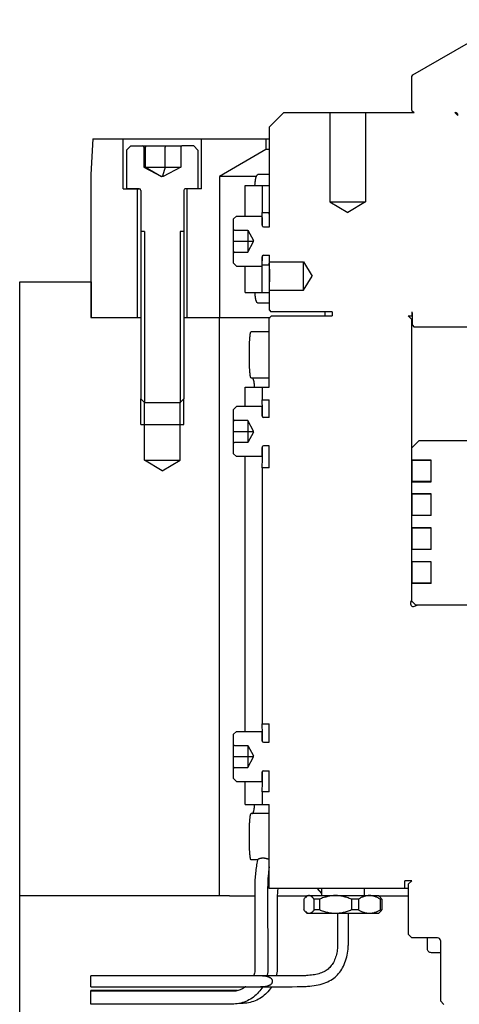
# Model space of a CAD drawing. Extents: x 0 to 1189, y 0 to 841.
# Tile 74 of 80: x 778 to 840, y 524 to 662. Entities that reach past the tile are written whole.
import ezdxf

# ---------------------------------------------------------------- set-up
doc = ezdxf.new("R2010")
doc.units = 0
doc.header["$LTSCALE"] = 65.395
for name, color, linetype in [('MG46096_3DSLA_N_45_R000_JG_BL12', 7, 'CONTINUOUS'), ('MG46_3DSLA_AC_WEB_BL13', 7, 'CONTINUOUS'), ('MG46_3DSLA_PPU_WEB_BL11', 7, 'CONTINUOUS'), ('MG46_3DSLA_PSUP_WEB_BL14', 7, 'CONTINUOUS')]:
    doc.layers.add(name, color=color, linetype=linetype)

# ---------------------------------------------------------------- blocks, each defined once
blk = doc.blocks.new('MG46_3DSLA_PPU_WEB_BL11', base_point=(604.15, 524.71))
at = {"layer": 'MG46_3DSLA_PPU_WEB_BL11', "color": 7, "linetype": 'CONTINUOUS'}
for p, q in [((778.31, 443.15), (778.31, 539.15)), ((807.72, 539.15), (811.29, 539.15)), ((814.43, 539.15), (818.63, 539.15)), ((828.63, 539.15), (832.81, 539.15)), ((835.49, 531.65), (835.49, 533.25)), ((837.31, 531.15), (836.04, 531.15))]:
    blk.add_line(p, q, dxfattribs=at)
blk.add_lwpolyline([(836.04, 531.15), (835.92, 531.17), (835.82, 531.19), (835.73, 531.24), (835.64, 531.31), (835.58, 531.38), (835.53, 531.47), (835.5, 531.56), (835.49, 531.65)], dxfattribs=at)
blk = doc.blocks.new('MG46096_3DSLA_N_45_R000_JG_BL12', base_point=(605.63, 511.41))
at = {"layer": 'MG46096_3DSLA_N_45_R000_JG_BL12', "color": 7, "linetype": 'CONTINUOUS'}
for p, q in [((833.46, 654.14), (846.82, 661.85)), ((833.31, 653.88), (833.46, 654.14)), ((833.31, 649.15), (833.31, 653.88)), ((813.33, 646.85), (815.33, 648.85)), ((815.33, 648.85), (833.61, 648.85)), ((821.81, 648.85), (821.81, 636.36)), ((826.81, 648.85), (826.81, 636.36)), ((833.31, 649.15), (833.61, 648.85)), ((839.33, 648.85), (839.77, 648.43)), ((839.33, 648.85), (839.37, 648.85)), ((839.77, 648.43), (839.77, 648.46)), ((813.33, 632.85), (813.33, 646.85)), ((813.33, 640.15), (811.73, 640.15)), ((809.95, 634.35), (809.95, 638.65)), ((809.95, 638.65), (813.33, 638.65)), ((812.31, 638.65), (812.31, 634.85)), ((813.31, 638.65), (813.31, 634.85)), ((821.81, 636.36), (824.31, 634.85)), ((821.81, 636.36), (826.81, 636.36)), ((826.81, 636.36), (824.31, 634.85)), ((812.32, 634.65), (812.31, 634.85)), ((812.31, 634.85), (813.31, 634.85)), ((812.33, 634.47), (812.32, 634.65)), ((812.33, 634.29), (812.33, 634.47)), ((813.32, 634.66), (813.31, 634.85)), ((813.33, 634.48), (813.32, 634.66)), ((813.33, 634.3), (813.33, 634.48)), ((808.31, 633.95), (808.71, 634.35)), ((808.31, 627.75), (808.31, 633.95)), ((808.71, 634.35), (812.31, 634.35)), ((812.31, 633.05), (812.31, 634.35)), ((812.34, 634.1), (812.33, 634.29)), ((812.35, 633.87), (812.34, 634.1)), ((812.35, 633.63), (812.35, 633.87)), ((812.36, 633.38), (812.35, 633.63)), ((812.36, 633.2), (812.36, 633.38)), ((812.36, 633.02), (812.36, 633.2)), ((808.45, 632.39), (810.31, 632.39)), ((810.31, 632.39), (810.31, 629.31)), ((810.31, 632.39), (811.08, 630.93)), ((812.36, 632.92), (812.36, 633.02)), ((812.51, 632.85), (813.33, 632.85)), ((808.31, 630.85), (811.08, 630.85)), ((810.31, 629.31), (811.08, 630.78)), ((811.08, 630.78), (811.08, 630.93)), ((808.45, 629.31), (810.31, 629.31)), ((808.31, 627.75), (808.71, 627.35)), ((812.31, 623.65), (812.31, 628.65)), ((812.31, 627.45), (812.32, 627.65)), ((812.32, 627.65), (812.33, 627.84)), ((812.33, 627.95), (812.34, 628.14)), ((812.33, 627.84), (812.33, 627.95)), ((812.34, 628.14), (812.35, 628.36)), ((812.35, 628.59), (812.36, 628.78)), ((812.35, 628.36), (812.35, 628.59)), ((812.51, 628.85), (813.33, 628.85)), ((813.31, 627.49), (813.32, 627.69)), ((813.32, 627.69), (813.33, 627.89)), ((813.33, 627.95), (813.33, 628.85)), ((813.34, 627.73), (813.33, 627.95)), ((813.33, 627.95), (818.13, 627.95)), ((813.35, 627.5), (813.34, 627.73)), ((818.13, 623.95), (818.13, 627.95)), ((818.13, 627.95), (819.33, 625.95)), ((808.71, 627.35), (812.31, 627.35)), ((809.95, 623.65), (809.95, 627.35)), ((813.31, 627.45), (812.31, 627.45)), ((813.31, 627.45), (813.31, 627.49)), ((813.31, 627.45), (813.31, 623.65)), ((813.36, 627.28), (813.35, 627.5)), ((813.36, 627.05), (813.36, 627.28)), ((813.37, 626.83), (813.36, 627.05)), ((813.37, 626.58), (813.37, 626.83)), ((813.37, 626.36), (813.37, 626.58)), ((813.37, 626.13), (813.37, 626.36)), ((813.36, 624.98), (813.37, 625.22)), ((813.36, 624.76), (813.36, 624.98)), ((813.37, 625.9), (813.37, 626.13)), ((813.37, 625.66), (813.37, 625.9)), ((813.37, 625.44), (813.37, 625.66)), ((813.37, 625.22), (813.37, 625.44)), ((818.13, 623.95), (819.33, 625.95)), ((809.95, 623.65), (813.33, 623.65)), ((813.33, 623.95), (813.34, 624.08)), ((813.33, 621.15), (813.33, 623.95)), ((813.33, 623.95), (818.13, 623.95)), ((813.34, 624.08), (813.35, 624.32)), ((813.35, 624.54), (813.36, 624.76)), ((813.35, 624.32), (813.35, 624.54)), ((813.33, 622.15), (811.73, 622.15)), ((813.33, 621.15), (813.53, 620.95)), ((822.15, 620.95), (813.53, 620.95)), ((821.16, 620.35), (821.16, 620.95)), ((822.15, 620.95), (822.15, 620.35)), ((833.31, 620.91), (833.31, 620.35)), ((833.38, 619.05), (833.38, 620.75)), ((813.31, 620.05), (813.61, 620.35)), ((813.31, 610.4), (813.31, 620.05)), ((813.61, 620.35), (822.15, 620.35)), ((833.31, 619.85), (832.81, 620.35)), ((832.81, 620.35), (833.38, 620.35)), ((833.31, 580.49), (833.31, 619.85)), ((833.31, 619.85), (833.38, 619.85)), ((813.31, 618.15), (810.79, 618.15)), ((833.38, 619.05), (833.58, 618.85)), ((833.58, 618.85), (893.04, 618.85)), ((810.55, 613.65), (810.55, 616.24)), ((810.55, 613.48), (810.55, 613.65)), ((810.56, 613.31), (810.55, 613.48)), ((813.31, 611.65), (810.79, 611.65)), ((809.95, 607.65), (809.95, 610.4)), ((809.95, 610.4), (813.31, 610.4)), ((812.31, 610.4), (812.31, 608.6)), ((812.32, 608.4), (812.31, 608.6)), ((812.31, 608.6), (813.31, 608.6)), ((812.33, 608.2), (812.32, 608.4)), ((813.31, 606.15), (813.31, 608.6)), ((808.71, 607.65), (808.31, 607.25)), ((808.31, 601.05), (808.31, 607.25)), ((812.31, 607.65), (808.71, 607.65)), ((812.31, 606.35), (812.31, 607.65)), ((812.33, 608.03), (812.33, 608.2)), ((812.34, 607.83), (812.33, 608.03)), ((812.35, 607.62), (812.34, 607.83)), ((812.35, 607.39), (812.35, 607.62)), ((812.36, 607.21), (812.35, 607.39)), ((812.36, 607.02), (812.36, 607.21)), ((812.36, 606.83), (812.36, 607.02)), ((810.31, 605.69), (808.45, 605.69)), ((810.31, 605.69), (810.31, 602.61)), ((811.08, 604.23), (810.31, 605.69)), ((812.36, 606.63), (812.36, 606.83)), ((812.36, 606.22), (812.36, 606.63)), ((813.31, 606.15), (812.51, 606.15)), ((808.31, 604.15), (811.08, 604.15)), ((811.08, 604.08), (811.08, 604.23)), ((811.08, 604.08), (810.31, 602.61)), ((833.32, 601.9), (834.32, 602.9)), ((834.32, 602.9), (860.87, 602.9)), ((810.31, 602.61), (808.45, 602.61)), ((812.31, 600.65), (812.31, 601.95)), ((812.36, 601.01), (812.36, 602.09)), ((813.31, 602.15), (812.51, 602.15)), ((813.31, 599.1), (813.31, 602.15)), ((833.32, 600.17), (833.32, 601.9)), ((808.71, 600.65), (808.31, 601.05)), ((812.31, 600.65), (808.71, 600.65)), ((809.95, 562.15), (809.95, 600.65)), ((812.34, 599.82), (812.35, 600.03)), ((812.35, 600.26), (812.36, 600.44)), ((812.35, 600.03), (812.35, 600.26)), ((812.36, 600.82), (812.36, 601.01)), ((812.36, 600.62), (812.36, 600.82)), ((812.36, 600.44), (812.36, 600.62)), ((833.32, 600.17), (836.01, 600.17)), ((833.32, 600.15), (833.32, 597.16)), ((836.01, 600.15), (833.32, 600.15)), ((835.97, 600.15), (835.97, 597.16)), ((836.01, 597.14), (836.01, 600.17)), ((812.31, 599.1), (812.31, 563.2)), ((813.31, 599.1), (812.31, 599.1)), ((812.32, 599.44), (812.33, 599.64)), ((812.32, 599.25), (812.32, 599.44)), ((812.33, 599.64), (812.34, 599.82)), ((836.01, 597.16), (833.32, 597.16)), ((833.32, 595.42), (833.32, 597.14)), ((833.32, 597.14), (836.01, 597.14)), ((836.01, 595.42), (833.32, 595.42)), ((833.32, 595.4), (833.32, 592.41)), ((836.01, 595.4), (833.32, 595.4)), ((835.97, 595.4), (835.97, 592.41)), ((836.01, 592.39), (836.01, 595.42)), ((836.01, 592.41), (833.32, 592.41)), ((833.32, 590.67), (833.32, 592.39)), ((836.01, 592.39), (833.32, 592.39)), ((836.01, 590.67), (833.32, 590.67)), ((833.32, 590.65), (833.32, 587.66)), ((836.01, 590.65), (833.32, 590.65)), ((835.97, 590.65), (835.97, 587.66)), ((836.01, 587.64), (836.01, 590.67)), ((836.01, 587.66), (833.32, 587.66)), ((833.32, 585.92), (833.32, 587.64)), ((836.01, 587.64), (833.32, 587.64)), ((836.01, 585.92), (833.32, 585.92)), ((833.32, 585.9), (833.32, 582.91)), ((836.01, 585.9), (833.32, 585.9)), ((835.97, 585.9), (835.97, 582.91)), ((836.01, 582.89), (836.01, 585.92)), ((836.01, 582.91), (833.32, 582.91)), ((833.32, 580.4), (833.32, 582.89)), ((836.01, 582.89), (833.32, 582.89)), ((833.17, 580.27), (833.31, 580.49)), ((833.82, 579.9), (833.32, 580.4)), ((833.66, 579.69), (834.06, 579.85)), ((833.82, 579.9), (855.13, 579.9)), ((855.13, 579.85), (834.06, 579.85)), ((812.32, 563), (812.31, 563.2)), ((812.31, 563.2), (813.31, 563.2)), ((812.33, 562.8), (812.32, 563)), ((812.33, 562.63), (812.33, 562.8)), ((813.31, 560.65), (813.31, 563.2)), ((808.31, 561.75), (808.71, 562.15)), ((808.31, 555.55), (808.31, 561.75)), ((808.71, 562.15), (812.31, 562.15)), ((812.31, 560.85), (812.31, 562.15)), ((812.34, 562.43), (812.33, 562.63)), ((812.35, 562.22), (812.34, 562.43)), ((812.35, 561.99), (812.35, 562.22)), ((812.36, 561.81), (812.35, 561.99)), ((812.36, 561.62), (812.36, 561.81)), ((812.36, 561.43), (812.36, 561.62)), ((812.36, 561.23), (812.36, 561.43)), ((808.45, 560.19), (810.31, 560.19)), ((810.31, 560.19), (810.31, 557.11)), ((810.31, 560.19), (811.08, 558.73)), ((812.36, 560.72), (812.36, 561.23)), ((812.51, 560.65), (813.31, 560.65)), ((808.31, 558.65), (811.08, 558.65)), ((811.08, 558.58), (811.08, 558.73)), ((810.31, 557.11), (811.08, 558.58)), ((808.45, 557.11), (810.31, 557.11)), ((812.31, 555.15), (812.31, 556.45)), ((812.36, 555.61), (812.36, 556.59)), ((812.51, 556.65), (813.31, 556.65)), ((813.31, 553.7), (813.31, 556.65)), ((808.31, 555.55), (808.71, 555.15)), ((808.71, 555.15), (812.31, 555.15)), ((809.95, 551.9), (809.95, 555.15)), ((812.34, 554.42), (812.35, 554.63)), ((812.35, 554.86), (812.36, 555.04)), ((812.35, 554.63), (812.35, 554.86)), ((812.36, 555.42), (812.36, 555.61)), ((812.36, 555.22), (812.36, 555.42)), ((812.36, 555.04), (812.36, 555.22)), ((812.31, 553.7), (812.32, 553.85)), ((812.31, 553.7), (812.31, 551.9)), ((813.31, 553.7), (812.31, 553.7)), ((812.32, 554.04), (812.33, 554.24)), ((812.32, 553.85), (812.32, 554.04)), ((812.33, 554.24), (812.34, 554.42)), ((809.95, 551.9), (813.31, 551.9)), ((813.31, 540.15), (813.31, 551.9)), ((813.31, 550.65), (810.79, 550.65)), ((810.55, 546.15), (810.55, 548.74)), ((810.55, 545.98), (810.55, 546.15)), ((810.56, 545.81), (810.55, 545.98)), ((811.66, 544.15), (810.79, 544.15)), ((811.66, 544.16), (811.61, 543.9)), ((813.31, 544.2), (813.24, 544.22)), ((832.31, 540.15), (832.31, 541.25)), ((833.31, 541.25), (832.31, 541.25)), ((832.81, 540.75), (833.31, 541.25)), ((832.81, 540.75), (832.81, 533.75)), ((811.28, 540.15), (811.31, 528.98)), ((813.08, 540.16), (813.11, 528.99)), ((832.81, 540.15), (813.31, 540.15)), ((820.01, 540.15), (820.63, 539.43)), ((820.63, 540.15), (820.63, 539.15)), ((826.63, 540.15), (826.63, 539.15)), ((814.41, 538), (814.43, 529.08)), ((818.17, 538.65), (818.17, 537.15)), ((818.63, 539.15), (818.37, 538.9)), ((818.63, 539.15), (828.63, 539.15)), ((819.58, 538.65), (819.58, 537.15)), ((820.35, 538.65), (819.58, 538.65)), ((820.35, 538.65), (820.35, 537.15)), ((824.83, 538.65), (824.83, 537.15)), ((825.81, 538.65), (824.83, 538.65)), ((825.81, 538.65), (825.81, 537.15)), ((828.63, 539.15), (828.89, 538.9)), ((828.88, 538.65), (828.88, 537.15)), ((829.09, 538.65), (828.88, 538.65)), ((829.09, 538.65), (829.09, 537.15)), ((818.37, 536.91), (818.63, 536.65)), ((828.63, 536.65), (818.63, 536.65)), ((820.35, 537.15), (819.58, 537.15)), ((822.88, 536.65), (822.88, 532.15)), ((824.38, 536.65), (824.38, 532.15)), ((825.81, 537.15), (824.83, 537.15)), ((828.89, 536.91), (828.63, 536.65)), ((828.88, 537.15), (829.09, 537.15)), ((832.81, 533.75), (833.31, 533.25)), ((836.91, 533.25), (833.31, 533.25)), ((837.31, 532.85), (837.31, 524.4)), ((788.31, 526.4), (788.31, 527.9)), ((814.98, 527.9), (788.31, 527.9)), ((816.07, 527.9), (814.98, 527.9)), ((816.8, 527.9), (816.07, 527.9)), ((817.32, 527.91), (816.8, 527.9)), ((788.31, 526.4), (814.11, 526.4)), ((788.31, 523.95), (788.31, 525.85)), ((808.85, 525.85), (788.31, 525.85)), ((808.09, 525.75), (788.31, 525.75)), ((816.5, 526.4), (817.23, 526.41)), ((837.31, 524.4), (837.81, 523.9)), ((808.09, 523.95), (788.31, 523.95)), ((809.41, 524.05), (809.05, 524.05))]:
    blk.add_line(p, q, dxfattribs=at)
for points in [[(811.31, 638.65), (811.31, 638.73), (811.32, 638.81), (811.32, 638.88), (811.33, 638.96), (811.34, 639.03), (811.34, 639.11), (811.35, 639.18), (811.36, 639.25), (811.37, 639.31), (811.38, 639.38), (811.39, 639.44), (811.4, 639.5), (811.41, 639.56), (811.43, 639.62), (811.44, 639.67), (811.45, 639.73), (811.47, 639.78), (811.48, 639.82), (811.5, 639.87), (811.51, 639.91), (811.53, 639.95), (811.54, 639.98), (811.56, 640.01), (811.58, 640.04), (811.6, 640.07), (811.61, 640.09), (811.63, 640.11), (811.65, 640.13), (811.67, 640.14), (811.69, 640.15), (811.71, 640.15), (811.73, 640.15)], [(811.73, 622.15), (811.71, 622.16), (811.69, 622.16), (811.67, 622.17), (811.65, 622.18), (811.63, 622.2), (811.61, 622.22), (811.6, 622.24), (811.58, 622.26), (811.56, 622.29), (811.54, 622.33), (811.53, 622.36), (811.51, 622.4), (811.5, 622.44), (811.48, 622.48), (811.47, 622.53), (811.45, 622.58), (811.44, 622.63), (811.43, 622.69), (811.41, 622.74), (811.4, 622.8), (811.39, 622.87), (811.38, 622.93), (811.37, 623), (811.36, 623.06), (811.35, 623.13), (811.34, 623.2), (811.34, 623.28), (811.33, 623.35), (811.32, 623.42), (811.32, 623.5), (811.31, 623.58), (811.31, 623.65)], [(810.55, 616.24), (810.55, 616.41), (810.56, 616.5), (810.56, 616.58), (810.56, 616.66), (810.56, 616.75), (810.56, 616.83), (810.57, 616.91), (810.57, 616.99), (810.58, 617.06), (810.58, 617.14), (810.58, 617.21), (810.59, 617.29), (810.59, 617.36), (810.6, 617.43), (810.61, 617.49), (810.61, 617.56), (810.62, 617.62), (810.63, 617.67), (810.64, 617.73), (810.64, 617.78), (810.65, 617.83), (810.66, 617.88), (810.67, 617.92), (810.68, 617.96), (810.69, 618), (810.7, 618.03), (810.71, 618.06), (810.72, 618.08), (810.73, 618.11), (810.74, 618.12), (810.75, 618.14), (810.77, 618.15), (810.78, 618.15), (810.79, 618.15)], [(810.79, 611.65), (810.78, 611.66), (810.77, 611.66), (810.75, 611.67), (810.74, 611.69), (810.73, 611.7), (810.72, 611.72), (810.71, 611.75), (810.7, 611.78), (810.69, 611.81), (810.68, 611.85), (810.67, 611.89), (810.66, 611.93), (810.65, 611.98), (810.64, 612.03), (810.64, 612.08), (810.63, 612.13), (810.62, 612.19), (810.61, 612.25), (810.61, 612.32), (810.6, 612.38), (810.59, 612.45), (810.59, 612.52), (810.58, 612.59), (810.58, 612.67), (810.58, 612.74), (810.57, 612.82), (810.57, 612.9), (810.56, 612.98), (810.56, 613.06), (810.56, 613.14), (810.56, 613.23), (810.56, 613.31)], [(811.27, 610.4), (811.26, 610.48), (811.25, 610.56), (811.25, 610.63), (811.24, 610.7), (811.23, 610.77), (811.22, 610.84), (811.21, 610.91), (811.2, 610.97), (811.19, 611.03), (811.18, 611.09), (811.17, 611.15), (811.15, 611.21), (811.14, 611.26), (811.13, 611.31), (811.12, 611.35), (811.1, 611.4), (811.09, 611.44), (811.08, 611.47), (811.06, 611.51), (811.05, 611.54), (811.04, 611.56), (811.02, 611.59), (811.01, 611.61), (810.99, 611.62), (810.98, 611.64), (810.97, 611.65), (810.95, 611.65), (810.94, 611.65)], [(812.31, 599.1), (812.31, 599.11), (812.32, 599.25)], [(810.94, 550.65), (810.95, 550.66), (810.97, 550.66), (810.98, 550.67), (810.99, 550.68), (811.01, 550.7), (811.02, 550.72), (811.04, 550.74), (811.05, 550.77), (811.06, 550.8), (811.08, 550.83), (811.09, 550.87), (811.1, 550.91), (811.12, 550.96), (811.13, 551), (811.14, 551.05), (811.15, 551.1), (811.17, 551.16), (811.18, 551.21), (811.19, 551.27), (811.2, 551.34), (811.21, 551.4), (811.22, 551.47), (811.23, 551.54), (811.24, 551.61), (811.25, 551.68), (811.25, 551.75), (811.26, 551.83), (811.27, 551.9)], [(810.55, 548.74), (810.55, 548.91), (810.56, 549), (810.56, 549.08), (810.56, 549.16), (810.56, 549.25), (810.56, 549.33), (810.57, 549.41), (810.57, 549.49), (810.58, 549.56), (810.58, 549.64), (810.58, 549.71), (810.59, 549.79), (810.59, 549.86), (810.6, 549.93), (810.61, 549.99), (810.61, 550.06), (810.62, 550.12), (810.63, 550.17), (810.64, 550.23), (810.64, 550.28), (810.65, 550.33), (810.66, 550.38), (810.67, 550.42), (810.68, 550.46), (810.69, 550.5), (810.7, 550.53), (810.71, 550.56), (810.72, 550.58), (810.73, 550.61), (810.74, 550.62), (810.75, 550.64), (810.77, 550.65), (810.78, 550.65), (810.79, 550.65)], [(810.79, 544.15), (810.78, 544.16), (810.77, 544.16), (810.75, 544.17), (810.74, 544.19), (810.73, 544.2), (810.72, 544.22), (810.71, 544.25), (810.7, 544.28), (810.69, 544.31), (810.68, 544.35), (810.67, 544.39), (810.66, 544.43), (810.65, 544.48), (810.64, 544.53), (810.64, 544.58), (810.63, 544.63), (810.62, 544.69), (810.61, 544.75), (810.61, 544.82), (810.6, 544.88), (810.59, 544.95), (810.59, 545.02), (810.58, 545.09), (810.58, 545.17), (810.58, 545.24), (810.57, 545.32), (810.57, 545.4), (810.56, 545.48), (810.56, 545.56), (810.56, 545.64), (810.56, 545.73), (810.56, 545.81)], [(811.61, 543.9), (811.57, 543.69), (811.53, 543.48), (811.5, 543.27), (811.46, 543.05), (811.43, 542.82), (811.41, 542.6), (811.38, 542.36), (811.36, 542.13), (811.34, 541.89), (811.33, 541.65), (811.31, 541.4), (811.3, 541.15), (811.29, 540.91), (811.29, 540.66), (811.28, 540.41), (811.28, 540.15)], [(812.36, 544.39), (812.31, 544.39), (812.27, 544.38), (812.22, 544.38), (812.17, 544.37), (812.13, 544.37), (812.09, 544.36), (812.05, 544.35), (812.01, 544.34), (811.97, 544.33), (811.93, 544.32), (811.9, 544.31), (811.87, 544.29), (811.84, 544.28), (811.81, 544.27), (811.79, 544.26), (811.76, 544.24), (811.74, 544.23), (811.72, 544.22), (811.71, 544.21), (811.69, 544.2), (811.68, 544.19), (811.67, 544.18), (811.67, 544.17), (811.67, 544.17), (811.66, 544.16)], [(813.24, 544.22), (813.2, 544.24), (813.17, 544.25), (813.13, 544.26), (813.09, 544.28), (813.05, 544.29), (813, 544.3), (812.96, 544.32), (812.91, 544.33), (812.87, 544.34), (812.82, 544.35), (812.77, 544.36), (812.72, 544.37), (812.67, 544.37), (812.62, 544.38), (812.57, 544.38), (812.51, 544.39), (812.46, 544.39), (812.41, 544.39), (812.36, 544.39)], [(813.31, 543.2), (813.29, 543.09), (813.26, 542.93), (813.24, 542.76), (813.22, 542.58), (813.2, 542.4), (813.18, 542.21), (813.16, 542.02), (813.14, 541.83), (813.13, 541.63), (813.12, 541.42), (813.11, 541.22), (813.1, 541.01), (813.09, 540.8), (813.09, 540.59), (813.08, 540.37), (813.08, 540.16)], [(814.51, 540.15), (814.5, 540.05), (814.48, 539.86), (814.47, 539.66), (814.45, 539.46), (814.44, 539.26), (814.43, 539.05), (814.42, 538.84), (814.41, 538.63), (814.41, 538.42), (814.41, 538.21), (814.41, 538)], [(818.37, 538.9), (818.35, 538.88), (818.31, 538.83), (818.26, 538.77), (818.21, 538.72), (818.17, 538.65)], [(818.88, 539.15), (818.83, 539.15), (818.79, 539.15), (818.75, 539.14), (818.7, 539.12), (818.66, 539.11), (818.62, 539.09), (818.57, 539.06), (818.53, 539.03), (818.49, 539), (818.44, 538.96), (818.4, 538.92), (818.37, 538.9)], [(819.58, 538.65), (819.54, 538.72), (819.49, 538.77), (819.44, 538.83), (819.4, 538.88), (819.35, 538.92), (819.31, 538.96), (819.26, 539), (819.22, 539.03), (819.18, 539.06), (819.13, 539.09), (819.09, 539.11), (819.05, 539.12), (819, 539.14), (818.96, 539.15), (818.92, 539.15), (818.88, 539.15)], [(822.59, 539.15), (822.46, 539.15), (822.32, 539.15), (822.18, 539.14), (822.05, 539.12), (821.91, 539.11), (821.77, 539.09), (821.64, 539.06), (821.5, 539.03), (821.36, 539), (821.22, 538.96), (821.08, 538.92), (820.94, 538.88), (820.79, 538.83), (820.65, 538.77), (820.5, 538.72), (820.35, 538.65)], [(824.83, 538.65), (824.68, 538.72), (824.53, 538.77), (824.39, 538.83), (824.24, 538.88), (824.1, 538.92), (823.96, 538.96), (823.82, 539), (823.68, 539.03), (823.54, 539.06), (823.41, 539.09), (823.27, 539.11), (823.13, 539.12), (823, 539.14), (822.86, 539.15), (822.73, 539.15), (822.59, 539.15)], [(827.35, 539.15), (827.25, 539.15), (827.16, 539.15), (827.07, 539.14), (826.97, 539.12), (826.88, 539.11), (826.79, 539.09), (826.69, 539.06), (826.6, 539.03), (826.5, 539), (826.41, 538.96), (826.31, 538.92), (826.22, 538.88), (826.12, 538.83), (826.02, 538.77), (825.92, 538.72), (825.81, 538.65)], [(828.88, 538.65), (828.78, 538.72), (828.68, 538.77), (828.58, 538.83), (828.48, 538.88), (828.38, 538.92), (828.28, 538.96), (828.19, 539), (828.09, 539.03), (828, 539.06), (827.9, 539.09), (827.81, 539.11), (827.72, 539.12), (827.62, 539.14), (827.53, 539.15), (827.44, 539.15), (827.35, 539.15)], [(828.89, 538.9), (828.91, 538.88), (828.95, 538.83), (829, 538.77), (829.05, 538.72), (829.09, 538.65)], [(818.37, 536.91), (818.35, 536.93), (818.31, 536.98), (818.26, 537.03), (818.21, 537.09), (818.17, 537.15)], [(818.88, 536.65), (818.83, 536.66), (818.79, 536.66), (818.75, 536.67), (818.7, 536.68), (818.66, 536.7), (818.62, 536.72), (818.57, 536.75), (818.53, 536.78), (818.49, 536.81), (818.44, 536.85), (818.4, 536.89), (818.37, 536.91)], [(819.58, 537.15), (819.54, 537.09), (819.49, 537.03), (819.44, 536.98), (819.4, 536.93), (819.35, 536.89), (819.31, 536.85), (819.26, 536.81), (819.22, 536.78), (819.18, 536.75), (819.13, 536.72), (819.09, 536.7), (819.05, 536.68), (819, 536.67), (818.96, 536.66), (818.92, 536.66), (818.88, 536.65)], [(822.59, 536.65), (822.46, 536.66), (822.32, 536.66), (822.18, 536.67), (822.05, 536.68), (821.91, 536.7), (821.77, 536.72), (821.64, 536.75), (821.5, 536.78), (821.36, 536.81), (821.22, 536.85), (821.08, 536.89), (820.94, 536.93), (820.79, 536.98), (820.65, 537.03), (820.5, 537.09), (820.35, 537.15)], [(824.83, 537.15), (824.68, 537.09), (824.53, 537.03), (824.39, 536.98), (824.24, 536.93), (824.1, 536.89), (823.96, 536.85), (823.82, 536.81), (823.68, 536.78), (823.54, 536.75), (823.41, 536.72), (823.27, 536.7), (823.13, 536.68), (823, 536.67), (822.86, 536.66), (822.73, 536.66), (822.59, 536.65)], [(827.35, 536.65), (827.25, 536.66), (827.16, 536.66), (827.07, 536.67), (826.97, 536.68), (826.88, 536.7), (826.79, 536.72), (826.69, 536.75), (826.6, 536.78), (826.5, 536.81), (826.41, 536.85), (826.31, 536.89), (826.22, 536.93), (826.12, 536.98), (826.02, 537.03), (825.92, 537.09), (825.81, 537.15)], [(828.88, 537.15), (828.78, 537.09), (828.68, 537.03), (828.58, 536.98), (828.48, 536.93), (828.38, 536.89), (828.28, 536.85), (828.19, 536.81), (828.09, 536.78), (828, 536.75), (827.9, 536.72), (827.81, 536.7), (827.72, 536.68), (827.62, 536.67), (827.53, 536.66), (827.44, 536.66), (827.35, 536.65)], [(828.89, 536.91), (828.91, 536.93), (828.95, 536.98), (829, 537.03), (829.05, 537.09), (829.09, 537.15)], [(822.88, 532.15), (822.88, 531.99), (822.86, 531.77), (822.84, 531.55), (822.81, 531.34), (822.77, 531.13), (822.73, 530.92), (822.67, 530.72), (822.61, 530.53), (822.54, 530.34), (822.47, 530.15), (822.39, 529.97), (822.3, 529.8), (822.21, 529.64), (822.11, 529.49), (822.01, 529.35), (821.9, 529.22), (821.79, 529.09), (821.67, 528.98), (821.55, 528.87), (821.42, 528.77), (821.28, 528.67), (821.13, 528.58), (820.97, 528.5), (820.8, 528.42), (820.63, 528.35), (820.45, 528.28), (820.26, 528.22), (820.07, 528.17), (819.86, 528.12), (819.66, 528.08), (819.45, 528.05), (819.23, 528.01), (819.01, 527.99), (818.78, 527.97), (818.55, 527.95), (818.41, 527.94)], [(818.5, 526.44), (818.68, 526.45), (818.99, 526.48), (819.3, 526.51), (819.6, 526.55), (819.9, 526.6), (820.19, 526.66), (820.47, 526.72), (820.74, 526.8), (821, 526.89), (821.26, 526.98), (821.5, 527.09), (821.73, 527.2), (821.96, 527.33), (822.16, 527.46), (822.36, 527.6), (822.55, 527.75), (822.72, 527.9), (822.89, 528.07), (823.04, 528.24), (823.19, 528.43), (823.34, 528.62), (823.47, 528.83), (823.6, 529.05), (823.72, 529.28), (823.83, 529.52), (823.93, 529.77), (824.02, 530.03), (824.11, 530.29), (824.18, 530.56), (824.24, 530.83), (824.29, 531.11), (824.33, 531.39), (824.36, 531.66), (824.38, 531.94), (824.38, 532.15)], [(811.31, 528.98), (811.31, 528.81), (811.3, 528.65), (811.27, 528.48), (811.24, 528.31), (811.2, 528.15), (811.16, 527.99), (811.13, 527.9)], [(813.11, 528.99), (813.11, 528.74), (813.09, 528.5), (813.06, 528.25), (813.02, 528.01), (813, 527.9)], [(814.43, 529.08), (814.43, 528.83), (814.41, 528.59), (814.38, 528.34), (814.34, 528.1), (814.29, 527.9)], [(812.02, 526.4), (812.13, 526.41), (812.23, 526.41), (812.34, 526.41), (812.44, 526.42), (812.53, 526.42), (812.63, 526.43), (812.72, 526.44), (812.81, 526.46), (812.89, 526.47), (812.97, 526.49), (813.05, 526.51), (813.13, 526.53), (813.21, 526.56), (813.28, 526.59), (813.35, 526.62), (813.41, 526.65), (813.47, 526.68), (813.52, 526.72), (813.57, 526.75), (813.61, 526.79), (813.64, 526.83), (813.67, 526.86), (813.7, 526.9), (813.72, 526.94), (813.74, 526.97), (813.76, 527.01), (813.77, 527.05), (813.78, 527.09), (813.78, 527.13), (813.78, 527.17), (813.78, 527.21), (813.77, 527.25), (813.76, 527.29), (813.75, 527.33), (813.73, 527.37), (813.7, 527.41), (813.68, 527.44), (813.65, 527.48), (813.61, 527.52), (813.57, 527.55), (813.52, 527.59), (813.47, 527.62), (813.41, 527.66), (813.35, 527.69), (813.28, 527.72), (813.21, 527.75), (813.13, 527.78), (813.05, 527.8), (812.97, 527.82), (812.88, 527.84), (812.8, 527.85), (812.71, 527.87), (812.62, 527.88), (812.53, 527.89), (812.43, 527.89), (812.34, 527.9), (812.24, 527.9), (812.14, 527.9), (812.04, 527.9), (811.93, 527.9)], [(818.41, 527.94), (818.14, 527.93), (817.86, 527.92), (817.59, 527.91), (817.32, 527.91)], [(812.4, 526.4), (812.4, 526.4), (812.27, 526.19), (812.13, 525.99), (811.98, 525.8), (811.82, 525.61), (811.65, 525.43), (811.47, 525.26), (811.28, 525.1), (811.09, 524.95), (810.89, 524.8), (810.68, 524.67), (810.46, 524.55), (810.24, 524.44), (810.02, 524.34), (809.79, 524.25), (809.55, 524.17), (809.31, 524.11), (809.07, 524.05), (808.83, 524.01), (808.58, 523.98), (808.34, 523.96), (808.09, 523.95)], [(810.03, 526.4), (809.99, 526.37), (809.85, 526.28), (809.7, 526.19), (809.56, 526.11), (809.4, 526.03), (809.25, 525.97), (809.09, 525.91), (808.93, 525.86), (808.76, 525.83), (808.6, 525.79), (808.43, 525.77), (808.26, 525.76), (808.09, 525.75)], [(813.66, 526.4), (813.59, 526.28), (813.45, 526.08), (813.3, 525.89), (813.13, 525.7), (812.96, 525.52), (812.79, 525.35), (812.6, 525.19), (812.41, 525.04), (812.2, 524.9), (811.99, 524.76), (811.78, 524.64), (811.56, 524.53), (811.33, 524.43), (811.1, 524.34), (810.87, 524.26), (810.63, 524.2), (810.39, 524.14), (810.15, 524.1), (809.9, 524.07), (809.66, 524.05), (809.41, 524.05)], [(814.11, 526.4), (814.99, 526.4), (815.19, 526.4), (816.5, 526.4)], [(817.23, 526.41), (817.48, 526.41), (817.74, 526.41), (818.01, 526.42), (818.28, 526.43), (818.5, 526.44)]]:
    blk.add_lwpolyline(points, dxfattribs=at)
for centre, radius, start, end in [((839.37, 648.45), 0.4, 1, 90), ((808.45, 632.53), 0.14, 180, 270), ((812.51, 633.05), 0.2, 180, 270), ((808.45, 629.17), 0.14, 90, 180), ((812.51, 628.65), 0.2, 90, 180), ((833.18, 620.75), 0.2, 0, 49.4584), ((808.45, 605.83), 0.14, 180, 270), ((812.51, 606.35), 0.2, 180, 270), ((808.45, 602.47), 0.14, 90, 180), ((812.51, 601.95), 0.2, 90, 180), ((833.51, 580.05), 0.4, 148, 293), ((808.45, 560.33), 0.14, 180, 270), ((812.51, 560.85), 0.2, 180, 270), ((808.45, 556.97), 0.14, 90, 180), ((812.51, 556.45), 0.2, 90, 180), ((836.91, 532.85), 0.4, 0, 90)]:
    blk.add_arc(centre, radius, start, end, dxfattribs=at)
blk = doc.blocks.new('MG46_3DSLA_AC_WEB_BL13', base_point=(604.05, 491.81))
at = {"layer": 'MG46_3DSLA_AC_WEB_BL13', "color": 7, "linetype": 'CONTINUOUS'}
for p, q in [((788.57, 645.15), (788.31, 640.15)), ((788.57, 645.15), (813.33, 645.15)), ((792.81, 638.15), (792.81, 645.15)), ((793.91, 644.18), (793.31, 643.58)), ((793.91, 644.18), (801.06, 644.18)), ((802.71, 644.18), (801.11, 644.18)), ((802.71, 644.18), (803.31, 643.58)), ((803.81, 638.15), (803.81, 645.15)), ((812.81, 645.15), (812.81, 643.65)), ((793.31, 643.58), (793.31, 638.18)), ((795.71, 643.98), (795.71, 641.18)), ((795.97, 641.18), (795.97, 643.98)), ((798.72, 641.18), (798.72, 643.98)), ((800.9, 643.98), (800.9, 641.18)), ((803.31, 643.58), (803.31, 638.18)), ((812.81, 643.65), (806.31, 639.9)), ((813.33, 643.65), (812.81, 643.65)), ((788.31, 640.15), (788.31, 620.15)), ((795.71, 641.18), (798.18, 639.9)), ((795.71, 641.18), (800.9, 641.18)), ((795.97, 641.18), (798.19, 639.9)), ((798.72, 641.18), (798.34, 639.93)), ((800.9, 641.18), (798.44, 639.9)), ((798.44, 639.9), (798.18, 639.9)), ((806.31, 639.9), (806.31, 620.15)), ((811.51, 639.9), (806.31, 639.9)), ((792.81, 638.15), (795.15, 638.15)), ((795.06, 638.18), (793.31, 638.18)), ((794.81, 620.15), (794.81, 638.15)), ((795.31, 637.93), (795.31, 608.73)), ((801.31, 637.93), (801.31, 608.73)), ((803.81, 638.15), (801.51, 638.15)), ((803.31, 638.18), (801.56, 638.18)), ((801.81, 620.15), (801.81, 638.15)), ((795.81, 632.18), (795.31, 632.18)), ((801.31, 632.18), (800.81, 632.18)), ((788.31, 620.15), (794.81, 620.15)), ((801.81, 620.15), (813.41, 620.15)), ((795.31, 608.73), (795.85, 608.18)), ((801.31, 608.73), (800.77, 608.18)), ((800.77, 608.18), (795.85, 608.18))]:
    blk.add_line(p, q, dxfattribs=at)
at = {"layer": 'MG46_3DSLA_AC_WEB_BL13', "color": 2, "linetype": 'CONTINUOUS'}
for p, q in [((795.81, 632.18), (795.81, 608.18)), ((800.81, 632.18), (800.81, 608.18))]:
    blk.add_line(p, q, dxfattribs=at)
at = {"layer": 'MG46_3DSLA_AC_WEB_BL13', "color": 7, "linetype": 'CONTINUOUS'}
for points in [[(795.79, 644.18), (795.81, 644.18), (795.84, 644.18), (795.86, 644.17), (795.88, 644.15), (795.9, 644.14), (795.92, 644.12), (795.94, 644.1), (795.95, 644.08), (795.96, 644.05), (795.96, 644.03), (795.97, 644.01), (795.97, 643.98)], [(798.75, 644.18), (798.75, 644.18), (798.74, 644.18), (798.74, 644.17), (798.74, 644.15), (798.73, 644.14), (798.73, 644.12), (798.73, 644.1), (798.73, 644.08), (798.72, 644.05), (798.72, 644.03), (798.72, 644.01), (798.72, 643.98)]]:
    blk.add_lwpolyline(points, dxfattribs=at)
for centre, start, end in [((795.06, 637.93), 0, 90), ((801.56, 637.93), 90, 180)]:
    blk.add_arc(centre, 0.25, start, end, dxfattribs=at)
for centre, major_axis, start_param, end_param in [((795.51, 643.98), (-0.202, 0), 3.141593, 4.712389), ((801.11, 643.98), (0.202, 0), 1.570796, 3.141593)]:
    blk.add_ellipse(centre, major_axis=major_axis, ratio=0.990268, start_param=start_param, end_param=end_param, dxfattribs=at)
blk = doc.blocks.new('MG46_3DSLA_PSUP_WEB_BL14', base_point=(604.15, 476.81))
at = {"layer": 'MG46_3DSLA_PSUP_WEB_BL14', "color": 7, "linetype": 'CONTINUOUS'}
for p, q in [((778.31, 539.15), (778.31, 625.15)), ((778.31, 625.15), (788.31, 625.15)), ((788.31, 625.15), (788.31, 620.15)), ((788.31, 620.15), (795.31, 620.15)), ((795.31, 620.15), (795.31, 608.73)), ((801.31, 620.15), (801.31, 608.73)), ((801.31, 620.15), (813.41, 620.15)), ((806.31, 539.15), (806.31, 620.15)), ((795.31, 608.73), (795.81, 608.23)), ((801.31, 608.73), (800.81, 608.23)), ((795.81, 600.15), (795.81, 608.23)), ((800.81, 600.15), (800.81, 608.23)), ((795.31, 605.15), (801.31, 605.15)), ((798.31, 598.65), (795.81, 600.15)), ((795.81, 600.15), (800.81, 600.15)), ((798.31, 598.65), (800.81, 600.15)), ((778.31, 539.15), (807.72, 539.15))]:
    blk.add_line(p, q, dxfattribs=at)
at = {"layer": 'MG46_3DSLA_PSUP_WEB_BL14', "color": 2, "linetype": 'CONTINUOUS'}
for p, q in [((795.31, 605.15), (795.31, 608.73)), ((801.31, 605.15), (801.31, 608.73))]:
    blk.add_line(p, q, dxfattribs=at)

msp = doc.modelspace()

# ---------------------------------------------------------------- block references
at = {"layer": 'MG46096_3DSLA_N_45_R000_JG_BL12'}
msp.add_blockref('MG46096_3DSLA_N_45_R000_JG_BL12', (605.627, 511.409), dxfattribs=at)
at = {"layer": 'MG46_3DSLA_AC_WEB_BL13'}
msp.add_blockref('MG46_3DSLA_AC_WEB_BL13', (604.05, 491.809), dxfattribs=at)
at = {"layer": 'MG46_3DSLA_PPU_WEB_BL11'}
msp.add_blockref('MG46_3DSLA_PPU_WEB_BL11', (604.153, 524.706), dxfattribs=at)
at = {"layer": 'MG46_3DSLA_PSUP_WEB_BL14'}
msp.add_blockref('MG46_3DSLA_PSUP_WEB_BL14', (604.153, 476.809), dxfattribs=at)

doc.saveas('drawing.dxf')
